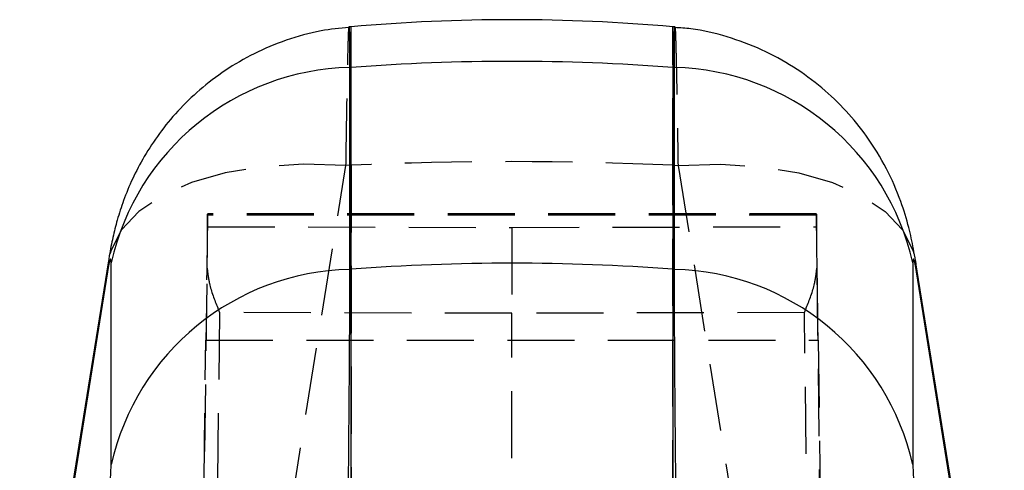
# Model space of a CAD drawing. Extents: x 91 to 777, y 54 to 603.
# Tile 32 of 35: x 426 to 464, y 512 to 529. Entities that reach past the tile are written whole.
import ezdxf

# ---------------------------------------------------------------- set-up
doc = ezdxf.new("R2010")
doc.units = 0
doc.header["$LTSCALE"] = 2
doc.linetypes.add('HIDDEN', pattern=[1.905, 1.27, -0.635])
doc.layers.get('0').update_dxf_attribs({"linetype": 'CONTINUOUS'})

msp = doc.modelspace()

# ---------------------------------------------------------------- linework, layer by layer
at = {"color": 7, "linetype": 'CONTINUOUS'}
for p, q in [((438.993984, 528.64125), (438.918106, 528.634604)), ((451.273237, 528.634455), (451.195787, 528.64125)), ((438.993984, 527.102049), (438.938562, 527.097877)), ((438.938562, 527.097877), (438.938562, 519.45835)), ((438.993984, 519.462492), (438.993984, 527.102049)), ((451.195787, 527.102049), (451.195787, 519.462492)), ((451.195787, 527.102049), (451.251208, 527.097877)), ((451.251208, 519.45835), (451.251208, 527.097877)), ((429.800615, 519.778546), (426.468989, 499.069478)), ((429.904342, 512.071904), (429.904342, 519.711461)), ((438.993984, 519.462492), (438.938562, 519.45835)), ((438.993984, 506.334569), (438.993984, 519.462492)), ((451.195787, 519.462492), (451.195787, 506.334569)), ((451.195787, 519.462492), (451.251208, 519.45835)), ((460.285429, 519.711461), (460.285429, 512.071904)), ((463.720782, 499.069478), (460.389156, 519.778546)), ((429.767888, 519.367482), (426.436262, 498.658415)), ((463.753508, 498.658415), (460.421883, 519.367482))]:
    msp.add_line(p, q, dxfattribs=at)
at = {"color": 8, "linetype": 'CONTINUOUS'}
for p, q in [((438.993984, 527.102049), (438.993984, 528.64125)), ((451.195787, 528.64125), (451.195787, 527.102049)), ((429.802602, 519.790705), (429.767888, 519.367482)), ((460.389193, 519.778307), (460.421883, 519.367482))]:
    msp.add_line(p, q, dxfattribs=at)
at = {"color": 7, "linetype": 'HIDDEN'}
for p, q in [((451.195787, 523.39616), (451.195787, 528.64125)), ((435.470483, 502.678331), (438.802109, 523.387398)), ((438.993984, 523.39616), (438.802109, 523.387398)), ((438.993984, 523.39616), (438.993984, 502.839144)), ((451.195787, 523.39616), (451.387662, 523.387398)), ((451.195787, 502.839144), (451.195787, 523.39616)), ((451.387662, 523.387398), (454.719287, 502.678331)), ((456.630429, 521.555599), (433.559341, 521.555599)), ((433.559951, 521.073129), (433.559951, 521.505739)), ((456.62982, 521.505739), (433.559951, 521.505739)), ((456.62982, 521.505739), (456.62982, 521.073129)), ((433.559951, 521.073129), (445.094885, 521.042999)), ((445.094885, 521.042999), (456.62982, 521.073129)), ((445.094885, 521.042999), (445.094885, 517.795142)), ((432.197101, 409.704502), (433.543687, 519.499954)), ((456.646084, 519.499954), (457.99267, 409.704502)), ((434.010618, 517.82408), (432.683424, 409.609806)), ((445.094885, 517.795142), (434.010618, 517.82408)), ((456.179152, 517.82408), (445.094885, 517.795142)), ((445.094885, 409.441631), (445.094885, 517.795142)), ((457.506347, 409.609806), (456.179152, 517.82408)), ((433.324122, 503.853973), (433.490801, 516.772654)), ((433.490801, 516.772654), (456.69897, 516.772654)), ((456.69897, 516.772654), (456.865649, 503.853973))]:
    msp.add_line(p, q, dxfattribs=at)
at = {"color": 7, "linetype": 'HIDDEN', "flags": 128}
for points in [[(438.802109, 523.387398), (437.195739, 523.435529), (435.656464, 523.341592), (434.225961, 523.10821), (432.942963, 522.741642), (431.842212, 522.25184), (430.953509, 521.652069), (430.30092, 520.958569), (429.902113, 520.190116), (429.802602, 519.790705)], [(451.387662, 523.387398), (452.994032, 523.435529), (454.533307, 523.341592), (455.96381, 523.10821), (457.246807, 522.741642), (458.347559, 522.25184), (459.236262, 521.652069), (459.88885, 520.958569), (460.287658, 520.190116), (460.389193, 519.778307)]]:
    msp.add_lwpolyline(points, dxfattribs=at)
at = {"color": 7, "linetype": 'CONTINUOUS'}
for centre, radius, start, end in [((445.094885, 458.907615), 70, 85, 95), ((445.094885, 445.954291), 81.376776, 85.70044142, 94.29955858), ((439.150219, 517.620981), 9.479259, 91.2794314, 167.2597187), ((451.039551, 517.620981), 9.479259, 12.7402813, 88.7205686), ((439.150253, 509.981421), 9.479293, 91.2796303, 167.2597463), ((445.094885, 438.314734), 81.376776, 85.70044142, 94.29955858), ((451.039518, 509.981421), 9.479293, 12.7402537, 88.7203697)]:
    msp.add_arc(centre, radius, start, end, dxfattribs=at)
at = {"color": 7, "linetype": 'HIDDEN'}
msp.add_arc((445.094885, 389.585303), 133.949866, 87.38949423, 92.61050577, dxfattribs=at)
for centre, major_axis, ratio, start_param, end_param in [((433.437772, 511.555587), (0.12157, 10), 0.001218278, 6.183306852, 7.305146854), ((456.751999, 511.555587), (-0.12157, 10), 0.001218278, 5.261223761, 6.383063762), ((433.523297, 518.088166), (0.036471, 2.999915), 0.001218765, 5.202386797, 6.183269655), ((456.666474, 518.088166), (-0.036471, 2.999915), 0.001218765, 0.099915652, 1.08079851)]:
    msp.add_ellipse(centre, major_axis=major_axis, ratio=ratio, start_param=start_param, end_param=end_param, dxfattribs=at)
at = {"color": 7, "linetype": 'CONTINUOUS'}
for centre, major_axis, start_param, end_param in [((429.767816, 518.862564), (0.117942, 0.987447), 5.755309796, 7.325578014), ((460.421955, 518.862564), (-0.117942, 0.987447), 5.240792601, 6.811060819), ((429.767816, 511.22301), (0.117942, 0.987447), 4.364612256, 5.755309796), ((460.421955, 511.22301), (-0.117942, 0.987447), 0.527875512, 1.918573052)]:
    msp.add_ellipse(centre, major_axis=major_axis, ratio=0.069642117, start_param=start_param, end_param=end_param, dxfattribs=at)
for points, knots in [([(438.920128, 528.615739), (438.564353, 528.58114), (437.75385, 528.502317), (436.542944, 528.15878), (435.324906, 527.652784), (434.228569, 527.014716), (433.261228, 526.279613), (432.427363, 525.473321), (431.727206, 524.624223), (431.157248, 523.760021), (430.709927, 522.908584), (430.374311, 522.098245), (430.133566, 521.352082), (429.958963, 520.651385), (429.860692, 520.144231), (429.811484, 519.844708), (429.800615, 519.778546)], [0, 0, 0, 0, 0.077521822, 0.1766051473, 0.2718851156, 0.363454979, 0.4512681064, 0.5351566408, 0.614827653, 0.6898615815, 0.7596973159, 0.8236194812, 0.880677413, 0.9312635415, 0.9848167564, 1, 1, 1, 1]), ([(460.389156, 519.778546), (460.363593, 519.930412), (460.29257, 520.352353), (460.131007, 521.093648), (459.817264, 522.129393), (459.302792, 523.307069), (458.5989, 524.45397), (457.766742, 525.475479), (456.841186, 526.360249), (455.766981, 527.146509), (454.562125, 527.802483), (453.255557, 528.282983), (452.145206, 528.558277), (451.473982, 528.598008), (451.271111, 528.610017)], [0, 0, 0, 0, 0.035078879, 0.097462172, 0.173342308, 0.27152462, 0.376481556, 0.464762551, 0.557163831, 0.653896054, 0.75319121, 0.854059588, 0.955890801, 1, 1, 1, 1]), ([(438.938562, 519.45835), (438.938171, 519.117527), (438.937389, 518.435884), (438.931289, 517.107175), (438.921662, 515.593426), (438.908576, 513.920399), (438.892392, 512.135928), (438.873104, 510.239917), (438.85101, 508.271152), (438.834665, 506.983376), (438.826492, 506.339486)], [0, 0, 0, 0, 0.122239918, 0.2444787, 0.36671875, 0.488958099, 0.611203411, 0.733446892, 0.866723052, 1, 1, 1, 1]), ([(451.363279, 506.339486), (451.355777, 506.929114), (451.340773, 508.108358), (451.319724, 509.959857), (451.300585, 511.806264), (451.283897, 513.605385), (451.270225, 515.302268), (451.259645, 516.893796), (451.252607, 518.335862), (451.251675, 519.084187), (451.251208, 519.45835)], [0, 0, 0, 0, 0.122266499, 0.244530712, 0.366794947, 0.489061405, 0.611318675, 0.733575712, 0.866787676, 1, 1, 1, 1])]:
    msp.add_open_spline(points, degree=3, knots=knots, dxfattribs=at)
at = {"color": 7, "linetype": 'HIDDEN'}
for points, knots in [([(438.802109, 523.387398), (438.80968, 523.890224), (438.825041, 524.910453), (438.847391, 526.187871), (438.868649, 527.243752), (438.887949, 528.025898), (438.904588, 528.487417), (438.914922, 528.679385), (438.918654, 528.628794), (438.918865, 528.625931)], [0, 0, 0, 0, 0.162638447, 0.329991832, 0.492629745, 0.659983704, 0.822614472, 0.989961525, 1, 1, 1, 1]), ([(451.271069, 528.609689), (451.27445, 528.599457), (451.281909, 528.576891), (451.297341, 528.16859), (451.3159, 527.474898), (451.33677, 526.482755), (451.360743, 525.161762), (451.378102, 524.017565), (451.387662, 523.387398)], [0, 0, 0, 0, 0.134900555, 0.297521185, 0.464856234, 0.627491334, 0.794840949, 1, 1, 1, 1]), ([(433.543687, 519.499954), (433.563691, 519.308663), (433.614837, 518.819572), (433.843551, 518.249251), (433.985812, 517.886596), (434.009274, 517.827467), (434.010618, 517.82408)], [0, 0, 0, 0, 0.349579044, 0.893803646, 0.993916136, 1, 1, 1, 1]), ([(456.179152, 517.82408), (456.180496, 517.827467), (456.203959, 517.886596), (456.346219, 518.249251), (456.574934, 518.819572), (456.62608, 519.308663), (456.646084, 519.499954)], [0, 0, 0, 0, 0.006083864, 0.106196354, 0.650420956, 1, 1, 1, 1])]:
    msp.add_open_spline(points, degree=3, knots=knots, dxfattribs=at)
at = {"color": 8, "linetype": 'CONTINUOUS'}
for points, knots in [([(438.918865, 528.625931), (438.92231, 528.603022), (438.929534, 528.554988), (438.936858, 528.083065), (438.937957, 527.447672), (438.938562, 527.097877)], [0, 0, 0, 0, 0.290704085, 0.609520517, 1, 1, 1, 1]), ([(451.251208, 527.097877), (451.251566, 527.384162), (451.252291, 527.965036), (451.258607, 528.445647), (451.26497, 528.665212), (451.270199, 528.617604), (451.271069, 528.609689)], [0, 0, 0, 0, 0.309749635, 0.628482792, 0.938231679, 1, 1, 1, 1])]:
    msp.add_open_spline(points, degree=3, knots=knots, dxfattribs=at)

doc.saveas('drawing.dxf')
